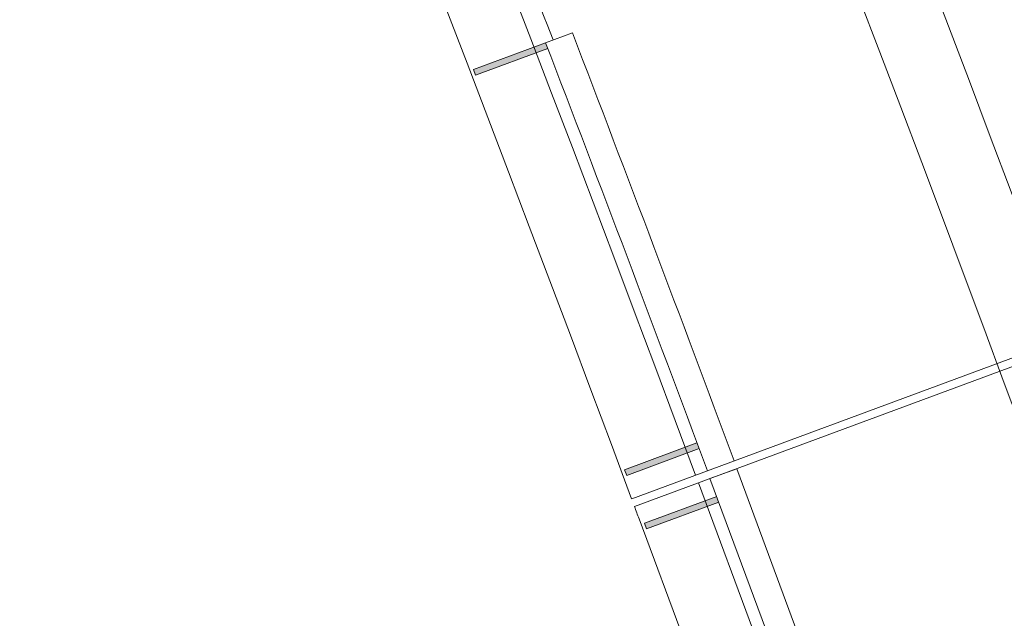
# Model space of a CAD drawing. Extents: x 168554 to 174410, y 515675 to 521218.
# Tile 28 of 110: x 171834.24 to 171836.66, y 518991.09 to 518992.56. Entities that reach past the tile are written whole.
import ezdxf

# ---------------------------------------------------------------- set-up
doc = ezdxf.new("R2010")
doc.units = 0
doc.header["$MEASUREMENT"] = 0
doc.layers.add('Algemeen - Fase Ontsluitingsweg - 1070 Ondergrond 2', color=7, linetype='Continuous', lineweight=9)

msp = doc.modelspace()

# ---------------------------------------------------------------- linework, layer by layer
at = {"layer": 'Algemeen - Fase Ontsluitingsweg - 1070 Ondergrond 2'}
for p, q in [((171851.0125, 518997.047), (171835.7444, 518991.3823)), ((171851.0194, 518997.0283), (171835.7513, 518991.3635)), ((171835.5333, 518992.5021), (171835.5988, 518992.5264)), ((171835.5333, 518992.5021), (171835.356, 518992.4362)), ((171835.3612, 518992.4222), (171835.5385, 518992.488)), ((171835.356, 518992.4362), (171835.3612, 518992.4222)), ((171836.6589, 518991.6664), (171849.4827, 518957.1027)), ((171835.9045, 518991.5199), (171835.7271, 518991.4541)), ((171835.7323, 518991.44), (171835.9097, 518991.5058)), ((171835.7271, 518991.4541), (171835.7323, 518991.44)), ((171835.9365, 518991.4322), (171836.0022, 518991.4566)), ((171836.0022, 518991.4566), (171839.3978, 518982.3045)), ((171835.9082, 518991.4217), (171839.3198, 518982.2266)), ((171839.3322, 518982.2801), (171835.9365, 518991.4322)), ((171835.7624, 518991.3338), (171839.1643, 518982.1645))]:
    msp.add_line(p, q, dxfattribs=at)
msp.add_lwpolyline([(171835.9532, 518991.3886), (171835.7759, 518991.3228), (171835.7811, 518991.3088), (171835.9585, 518991.3746)], dxfattribs=at)
for radius, start, end in [(107.285, 20.355878, 30.307817), (106.735, 20.355878, 30.307167), (106.555, 20.355878, 30.307054), (105.7662, 20.383901, 30.306151), (105.5988, 20.383946, 30.305971), (105.8162, 20.992116, 21.341315), (105.8669, 20.383875, 20.991811), (105.7969, 20.383893, 20.992232), (105.5988, 20.355878, 20.373094)]:
    msp.add_arc((171736.7582, 518954.6012), radius, start, end, dxfattribs=at)
for points in [[(171835.5381, 518992.4878), (171835.5329, 518992.5019), (171835.3612, 518992.4222), (171835.356, 518992.4362)], [(171835.9092, 518991.5057), (171835.904, 518991.5197), (171835.7323, 518991.44), (171835.7271, 518991.4541)], [(171835.958, 518991.3744), (171835.9528, 518991.3885), (171835.7811, 518991.3088), (171835.7759, 518991.3228)]]:
    msp.add_solid(points, dxfattribs=at)

doc.saveas('drawing.dxf')
